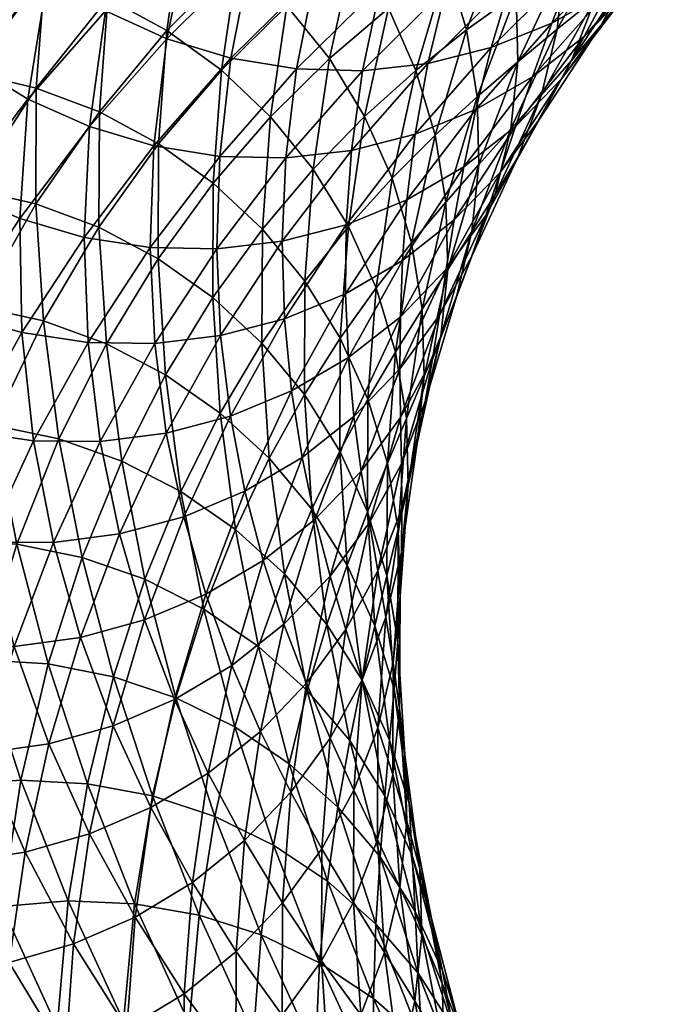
# Model space of a CAD drawing. Header units: centimetres. Extents: x -1886 to 2760, y -2774 to 68.
# Tile 62 of 77: x -0.285 to -0.074, y 66.787 to 67.108. Entities that reach past the tile are written whole.
import ezdxf

# ---------------------------------------------------------------- set-up
doc = ezdxf.new("R2010")
doc.units = ezdxf.units.CM
doc.layers.get('0').update_dxf_attribs({"true_color": 0x086e87})

msp = doc.modelspace()

# ---------------------------------------------------------------- meshes
at = {"color": 9, "true_color": 0xc1c1c1}
mesh = msp.add_polyface(dxfattribs=at)
corners = [(-0.33651, 67.16712, -1134.65332), (-0.3419, 67.13002, -1134.72485), (-0.36353, 67.12671, -1134.72302), (-0.35811, 67.16395, -1134.65125), (-0.38451, 67.12063, -1134.72009), (-0.37908, 67.15799, -1134.64807), (-0.36646, 67.05054, -1134.86316), (-0.36631, 67.08888, -1134.7937), (-0.34468, 67.09233, -1134.79529), (-0.38731, 67.08266, -1134.79102), (-0.34483, 67.05414, -1134.86438), (-0.32277, 67.09288, -1134.79565), (-0.32001, 67.13042, -1134.72546), (-0.32292, 67.05485, -1134.8645), (-0.30096, 67.0906, -1134.7948), (-0.2982, 67.12798, -1134.72498), (-0.31463, 67.16738, -1134.65417), (-0.29285, 67.16479, -1134.65405), (-0.25106, 67.15136, -1134.65039), (-0.25638, 67.11485, -1134.7207), (-0.27687, 67.12277, -1134.72339), (-0.27153, 67.15943, -1134.65271), (-0.25911, 67.07779, -1134.78992), (-0.27961, 67.08555, -1134.79297), (-0.2371, 67.10429, -1134.71692), (-0.23983, 67.0674, -1134.78589), (-0.22395, 67.17636, -1134.57556), (-0.23181, 67.14065, -1134.64685), (-0.22956, 67.138, -1133.84851), (-0.25712, 67.11066, -1133.92761), (-0.23713, 67.10162, -1133.92749), (-0.28233, 67.08195, -1134.00574), (-0.26226, 67.07301, -1134.00537), (-0.24134, 67.06677, -1134.00598), (-0.3241, 67.06344, -1134.08472), (-0.30118, 67.09354, -1134.0072), (-0.31852, 67.10751, -1134.00964), (-0.34152, 67.0773, -1134.0874), (-0.24823, 67.14979, -1133.84949), (-0.27588, 67.12236, -1133.92871), (-0.26538, 67.16395, -1133.85132), (-0.29313, 67.13642, -1133.93091), (-0.32197, 67.17064, -1133.93799), (-0.34753, 67.14154, -1134.01733), (-0.33406, 67.1236, -1134.01294), (-0.30859, 67.1526, -1133.93396), (-0.28075, 67.18022, -1133.85413), (-0.37779, 67.06174, -1134.16821), (-0.35715, 67.09328, -1134.09106), (-0.37069, 67.11112, -1134.0957), (-0.35864, 67.16108, -1134.02246), (-0.38188, 67.13057, -1134.10107), (-0.36726, 67.18184, -1134.02832), (-0.333, 67.19026, -1133.94287)]
mesh.append_faces([[corners[k] for k in face] for face in [(0, 1, 2), (2, 3, 0), (3, 2, 4), (4, 5, 3), (6, 7, 8), (1, 8, 7), (7, 2, 1), (2, 7, 9), (10, 8, 11), (8, 1, 12), (12, 11, 8), (13, 11, 14), (11, 12, 15), (15, 14, 11), (1, 0, 16), (16, 12, 1), (12, 16, 17), (17, 15, 12), (18, 19, 20), (20, 21, 18), (21, 20, 15), (15, 17, 21), (19, 22, 23), (23, 20, 19), (20, 23, 14), (14, 15, 20), (22, 19, 24), (24, 25, 22), (26, 27, 18), (19, 18, 27), (27, 24, 19), (28, 29, 30), (29, 31, 32), (32, 30, 29), (30, 32, 33), (34, 35, 36), (36, 37, 34), (29, 28, 38), (38, 39, 29), (39, 38, 40), (40, 41, 39), (31, 29, 39), (39, 35, 31), (35, 39, 41), (41, 36, 35), (42, 43, 44), (44, 45, 42), (46, 45, 41), (41, 40, 46), (45, 44, 36), (36, 41, 45), (47, 48, 49), (43, 49, 48), (48, 44, 43), (44, 48, 37), (37, 36, 44), (49, 43, 50), (50, 51, 49), (51, 50, 52), (53, 50, 43)]], dxfattribs={"vtx2": -1, "color": 9})
mesh = msp.add_polyface(dxfattribs=at)
corners = [(-0.1922, 67.02275, -1134.76794), (-0.18951, 67.05922, -1134.69995), (-0.17802, 67.04053, -1134.69275), (-0.18427, 67.09515, -1134.63074), (-0.17651, 67.13045, -1134.56042), (-0.16507, 67.11153, -1134.55371), (-0.17281, 67.07634, -1134.62378), (-0.15614, 67.09132, -1134.54639), (-0.16386, 67.05624, -1134.61621), (-0.16906, 67.02054, -1134.68494), (-0.15756, 67.03519, -1134.60815), (-0.14986, 67.07018, -1134.53845), (-0.14636, 67.04847, -1134.53027), (-0.23998, 67.03003, -1134.85352), (-0.23983, 67.0674, -1134.78589), (-0.22205, 67.0546, -1134.78076), (-0.2371, 67.10429, -1134.71692), (-0.21934, 67.09134, -1134.71216), (-0.23181, 67.14065, -1134.64685), (-0.21407, 67.12755, -1134.64233), (-0.19813, 67.1123, -1134.63696), (-0.20338, 67.07623, -1134.70642), (-0.22221, 67.01739, -1134.84814), (-0.20608, 67.03963, -1134.77478), (-0.14591, 67.12569, -1134.47534), (-0.13965, 67.10447, -1134.46765), (-0.14055, 67.05988, -1134.10547), (-0.16052, 67.02941, -1134.18005), (-0.14366, 67.04266, -1134.18652), (-0.15904, 67.04918, -1134.09949), (-0.13665, 67.07855, -1134.0238), (-0.1564, 67.07053, -1134.01843), (-0.17883, 67.04108, -1134.09436), (-0.14627, 67.11813, -1133.8551), (-0.17349, 67.09114, -1133.93311), (-0.15226, 67.0935, -1133.93701), (-0.19839, 67.06281, -1134.01038), (-0.1771, 67.06523, -1134.01392), (-0.13162, 67.09872, -1133.94165), (-0.22093, 67.0332, -1134.08655), (-0.19958, 67.03572, -1134.08997), (-0.21992, 67.06334, -1134.00769), (-0.24253, 67.03365, -1134.08411), (-0.24134, 67.06677, -1134.00598), (-0.16766, 67.11884, -1133.85205), (-0.19496, 67.09177, -1133.9303), (-0.18892, 67.12244, -1133.84985), (-0.21629, 67.09528, -1133.92834), (-0.23713, 67.10162, -1133.92749), (-0.20967, 67.12886, -1133.84875), (-0.22956, 67.138, -1133.84851), (-0.13808, 67.14448, -1133.77283)]
mesh.append_faces([[corners[k] for k in face] for face in [(0, 1, 2), (3, 4, 5), (5, 6, 3), (6, 5, 7), (7, 8, 6), (1, 3, 6), (6, 2, 1), (2, 6, 8), (8, 9, 2), (10, 11, 12), (11, 10, 8), (8, 7, 11), (9, 8, 10), (13, 14, 15), (14, 16, 17), (17, 15, 14), (16, 18, 19), (19, 17, 16), (4, 3, 20), (3, 1, 21), (21, 20, 3), (20, 21, 17), (17, 19, 20), (22, 15, 23), (1, 0, 23), (23, 21, 1), (21, 23, 15), (15, 17, 21), (24, 7, 5), (25, 11, 7), (7, 24, 25), (26, 27, 28), (27, 26, 29), (29, 30, 31), (31, 32, 29), (33, 34, 35), (34, 36, 37), (37, 35, 34), (35, 37, 31), (31, 38, 35), (36, 39, 40), (40, 37, 36), (37, 40, 32), (32, 31, 37), (39, 36, 41), (41, 42, 39), (42, 41, 43), (34, 33, 44), (44, 45, 34), (45, 44, 46), (46, 47, 45), (36, 34, 45), (45, 41, 36), (41, 45, 47), (47, 43, 41), (48, 49, 50), (49, 48, 47), (47, 46, 49), (43, 47, 48), (51, 44, 33)]], dxfattribs={"vtx2": -1, "color": 9})
mesh = msp.add_polyface(dxfattribs=at)
corners = [(-0.13618, 67.08269, -1134.45972), (-0.14636, 67.04847, -1134.53027), (-0.14986, 67.07018, -1134.53845), (-0.13965, 67.10447, -1134.46765), (-0.1235, 67.1161, -1134.38794), (-0.12695, 67.13796, -1134.39575), (-0.14591, 67.12569, -1134.47534), (-0.1356, 67.06071, -1134.45142), (-0.14577, 67.02655, -1134.52185), (-0.12296, 67.09407, -1134.37976), (-0.13787, 67.03891, -1134.44299), (-0.12524, 67.07224, -1134.37146), (-0.09261, 67.13616, -1134.22522), (-0.11015, 67.10468, -1134.29883), (-0.10784, 67.12656, -1134.30701), (-0.10549, 67.09449, -1134.20911), (-0.123, 67.06304, -1134.28259), (-0.11523, 67.08338, -1134.29065), (-0.09771, 67.11484, -1134.21716), (-0.13807, 67.03063, -1134.35498), (-0.1303, 67.05096, -1134.36316), (-0.11591, 67.07549, -1134.20117), (-0.13341, 67.04404, -1134.27466), (-0.12871, 67.05811, -1134.1936), (-0.14622, 67.02665, -1134.26721), (-0.14366, 67.04266, -1134.18652), (-0.08557, 67.12487, -1134.13452), (-0.09599, 67.10587, -1134.12671), (-0.07368, 67.13512, -1134.05127), (-0.10878, 67.08852, -1134.11914), (-0.08647, 67.11777, -1134.0437), (-0.0935, 67.11729, -1133.95325), (-0.1182, 67.08921, -1134.02979), (-0.10139, 67.10238, -1134.0365), (-0.07671, 67.13043, -1133.95996), (-0.12372, 67.0731, -1134.11206), (-0.14055, 67.05988, -1134.10547), (-0.13665, 67.07855, -1134.0238), (-0.15904, 67.04918, -1134.09949), (-0.08487, 67.13349, -1133.86951), (-0.11192, 67.10669, -1133.94714), (-0.10453, 67.12557, -1133.86401), (-0.13162, 67.09872, -1133.94165), (-0.1564, 67.07053, -1134.01843), (-0.15226, 67.0935, -1133.93701), (-0.12511, 67.12041, -1133.85913), (-0.14627, 67.11813, -1133.8551)]
mesh.append_faces([[corners[k] for k in face] for face in [(0, 1, 2), (2, 3, 0), (4, 0, 3), (3, 5, 4), (5, 3, 6), (1, 0, 7), (7, 8, 1), (0, 4, 9), (9, 7, 0), (8, 7, 10), (7, 9, 11), (11, 10, 7), (12, 13, 14), (14, 9, 4), (9, 14, 13), (13, 11, 9), (15, 16, 17), (17, 18, 15), (16, 19, 20), (20, 17, 16), (18, 17, 13), (13, 12, 18), (17, 20, 11), (11, 13, 17), (10, 11, 20), (16, 15, 21), (21, 22, 16), (22, 21, 23), (23, 24, 22), (19, 16, 22), (24, 23, 25), (26, 15, 18), (15, 26, 27), (27, 21, 15), (28, 27, 26), (21, 27, 29), (29, 23, 21), (27, 28, 30), (30, 29, 27), (31, 32, 33), (33, 34, 31), (34, 33, 30), (25, 35, 36), (35, 25, 23), (23, 29, 35), (32, 36, 35), (35, 33, 32), (33, 35, 29), (29, 30, 33), (36, 32, 37), (37, 38, 36), (39, 40, 31), (40, 39, 41), (41, 42, 40), (32, 31, 40), (40, 37, 32), (37, 40, 42), (42, 43, 37), (44, 45, 46), (45, 44, 42), (42, 41, 45)]], dxfattribs={"vtx2": -1, "color": 9})
mesh = msp.add_polyface(dxfattribs=at)
corners = [(-0.29744, 66.89954, -1135.12732), (-0.3077, 66.93867, -1135.0636), (-0.28596, 66.9371, -1135.06165), (-0.31537, 66.97766, -1134.99854), (-0.2936, 66.9759, -1134.99683), (-0.30111, 67.05273, -1134.8634), (-0.29865, 67.01447, -1134.93079), (-0.32045, 67.01642, -1134.93213), (-0.25926, 67.04026, -1134.85791), (-0.25683, 67.00235, -1134.92456), (-0.27732, 67.00977, -1134.92822), (-0.27976, 67.04785, -1134.86121), (-0.25183, 66.96414, -1134.98999), (-0.27229, 66.97137, -1134.99402), (-0.24428, 66.92572, -1135.0542), (-0.2647, 66.93276, -1135.05847), (-0.23259, 66.95426, -1134.98499), (-0.23998, 67.03003, -1134.85352), (-0.23756, 66.99229, -1134.91992), (-0.30096, 67.0906, -1134.7948), (-0.32292, 67.05485, -1134.8645), (-0.25911, 67.07779, -1134.78992), (-0.27961, 67.08555, -1134.79297), (-0.23983, 67.0674, -1134.78589), (-0.24107, 67.00242, -1134.16187), (-0.25879, 66.97054, -1134.23621), (-0.23733, 66.97324, -1134.23914), (-0.27405, 66.93765, -1134.30957), (-0.25254, 66.94046, -1134.31238), (-0.23166, 66.94609, -1134.31604), (-0.26529, 66.90676, -1134.3844), (-0.24437, 66.91249, -1134.38806), (-0.28683, 66.90384, -1134.38184), (-0.29582, 66.93778, -1134.30786), (-0.30865, 66.90385, -1134.38049), (-0.31749, 66.94077, -1134.30725), (-0.26274, 67.00277, -1134.15967), (-0.28051, 66.97079, -1134.23425), (-0.28429, 67.006, -1134.15845), (-0.30212, 66.97389, -1134.23328), (-0.30536, 67.01202, -1134.15833), (-0.32326, 66.9798, -1134.23352), (-0.22093, 67.0332, -1134.08655), (-0.24253, 67.03365, -1134.08411), (-0.26402, 67.03698, -1134.08276), (-0.24134, 67.06677, -1134.00598), (-0.28502, 67.04311, -1134.08228), (-0.30517, 67.05196, -1134.08301), (-0.28233, 67.08195, -1134.00574), (-0.26226, 67.07301, -1134.00537), (-0.30118, 67.09354, -1134.0072), (-0.3241, 67.06344, -1134.08472)]
mesh.append_faces([[corners[k] for k in face] for face in [(0, 1, 2), (1, 3, 4), (4, 2, 1), (5, 6, 7), (6, 4, 3), (8, 9, 10), (10, 11, 8), (9, 12, 13), (13, 10, 9), (11, 10, 6), (6, 5, 11), (10, 13, 4), (4, 6, 10), (12, 14, 15), (15, 13, 12), (13, 15, 2), (2, 4, 13), (14, 12, 16), (9, 8, 17), (17, 18, 9), (12, 9, 18), (18, 16, 12), (19, 5, 20), (21, 8, 11), (11, 22, 21), (22, 11, 5), (5, 19, 22), (8, 21, 23), (23, 17, 8), (24, 25, 26), (25, 27, 28), (28, 26, 25), (26, 28, 29), (30, 28, 27), (31, 29, 28), (32, 27, 33), (34, 33, 35), (25, 24, 36), (36, 37, 25), (37, 36, 38), (38, 39, 37), (27, 25, 37), (37, 33, 27), (33, 37, 39), (39, 35, 33), (40, 41, 39), (39, 38, 40), (24, 42, 43), (43, 36, 24), (36, 43, 44), (44, 38, 36), (45, 44, 43), (40, 46, 47), (46, 40, 38), (38, 44, 46), (48, 47, 46), (46, 49, 48), (49, 46, 44), (44, 45, 49), (47, 48, 50), (50, 51, 47)]], dxfattribs={"vtx2": -1, "color": 9})
mesh = msp.add_polyface(dxfattribs=at)
corners = [(-0.23756, 66.99229, -1134.91992), (-0.23998, 67.03003, -1134.85352), (-0.22221, 67.01739, -1134.84814), (-0.2198, 66.97981, -1134.91418), (-0.20384, 66.96516, -1134.90759), (-0.20623, 67.00259, -1134.8418), (-0.19236, 66.98584, -1134.83484), (-0.1922, 67.02275, -1134.76794), (-0.18071, 67.0042, -1134.7605), (-0.18086, 66.96741, -1134.82703), (-0.17802, 67.04053, -1134.69275), (-0.17173, 66.98431, -1134.75256), (-0.16906, 67.02054, -1134.68494), (-0.14636, 67.04847, -1134.53027), (-0.15404, 67.01356, -1134.59985), (-0.15756, 67.03519, -1134.60815), (-0.15921, 66.97803, -1134.66821), (-0.16274, 66.99958, -1134.67676), (-0.16541, 66.96345, -1134.74402), (-0.14577, 67.02655, -1134.52185), (-0.15343, 66.99169, -1134.59131), (-0.14802, 67.00479, -1134.51343), (-0.15567, 66.96998, -1134.58264), (-0.15306, 66.98357, -1134.50488), (-0.22205, 67.0546, -1134.78076), (-0.20608, 67.03963, -1134.77478), (-0.13787, 67.03891, -1134.44299), (-0.14292, 67.01766, -1134.43457), (-0.15068, 66.99734, -1134.42639), (-0.13807, 67.03063, -1134.35498), (-0.1303, 67.05096, -1134.36316), (-0.14848, 67.01162, -1134.34717), (-0.16109, 66.97832, -1134.41846), (-0.1613, 66.9942, -1134.3396), (-0.13341, 67.04404, -1134.27466), (-0.14622, 67.02665, -1134.26721), (-0.16052, 67.02941, -1134.18005), (-0.17806, 66.99786, -1134.25366), (-0.16118, 67.01116, -1134.26013), (-0.14366, 67.04266, -1134.18652), (-0.17627, 66.97868, -1134.33264), (-0.17904, 67.01864, -1134.17432), (-0.19662, 66.98702, -1134.24805), (-0.19887, 67.01048, -1134.16919), (-0.21649, 66.97878, -1134.24316), (-0.19317, 66.96532, -1134.32629), (-0.23733, 66.97324, -1134.23914), (-0.21967, 67.00503, -1134.16504), (-0.24107, 67.00242, -1134.16187), (-0.15904, 67.04918, -1134.09949), (-0.17883, 67.04108, -1134.09436), (-0.22093, 67.0332, -1134.08655), (-0.19958, 67.03572, -1134.08997)]
mesh.append_faces([[corners[k] for k in face] for face in [(0, 1, 2), (2, 3, 0), (4, 5, 6), (5, 4, 3), (3, 2, 5), (6, 7, 8), (8, 9, 6), (10, 8, 7), (9, 8, 11), (8, 10, 12), (12, 11, 8), (13, 14, 15), (14, 16, 17), (17, 15, 14), (15, 17, 12), (17, 18, 11), (11, 12, 17), (14, 13, 19), (19, 20, 14), (20, 19, 21), (21, 22, 20), (16, 14, 20), (22, 21, 23), (24, 2, 1), (7, 6, 5), (5, 25, 7), (25, 5, 2), (26, 21, 19), (23, 27, 28), (27, 23, 21), (21, 26, 27), (29, 28, 27), (27, 30, 29), (30, 27, 26), (28, 29, 31), (31, 32, 28), (32, 31, 33), (34, 31, 29), (31, 34, 35), (35, 33, 31), (36, 37, 38), (38, 39, 36), (40, 38, 37), (39, 38, 35), (38, 40, 33), (33, 35, 38), (37, 36, 41), (41, 42, 37), (42, 41, 43), (43, 44, 42), (45, 37, 42), (46, 47, 48), (47, 46, 44), (44, 43, 47), (49, 41, 36), (41, 49, 50), (50, 43, 41), (51, 48, 47), (47, 52, 51), (52, 47, 43), (43, 50, 52)]], dxfattribs={"vtx2": -1, "color": 9})
mesh = msp.add_polyface(dxfattribs=at)
corners = [(-0.18997, 66.94857, -1134.90027), (-0.19236, 66.98584, -1134.83484), (-0.18086, 66.96741, -1134.82703), (-0.17849, 66.93027, -1134.89233), (-0.17189, 66.94764, -1134.81885), (-0.16953, 66.91062, -1134.88391), (-0.18507, 66.91103, -1134.96448), (-0.16557, 66.92688, -1134.81018), (-0.23259, 66.95426, -1134.98499), (-0.22507, 66.91602, -1135.04883), (-0.24428, 66.92572, -1135.0542), (-0.21485, 66.94196, -1134.979), (-0.23756, 66.99229, -1134.91992), (-0.2198, 66.97981, -1134.91418), (-0.20384, 66.96516, -1134.90759), (-0.19891, 66.92747, -1134.97217), (-0.20737, 66.9039, -1135.04248), (-0.17173, 66.98431, -1134.75256), (-0.16187, 66.94197, -1134.73535), (-0.16203, 66.90548, -1134.80127), (-0.16541, 66.96345, -1134.74402), (-0.15921, 66.97803, -1134.66821), (-0.16274, 66.99958, -1134.67676), (-0.15859, 66.95622, -1134.65955), (-0.16125, 66.92023, -1134.72656), (-0.16083, 66.93455, -1134.65076), (-0.15343, 66.99169, -1134.59131), (-0.15567, 66.96998, -1134.58264), (-0.16081, 66.96326, -1134.4967), (-0.16846, 66.92846, -1134.5658), (-0.1607, 66.94878, -1134.5741), (-0.15306, 66.98357, -1134.50488), (-0.16585, 66.91336, -1134.64221), (-0.17123, 66.94421, -1134.48877), (-0.17887, 66.9094, -1134.55798), (-0.18406, 66.92674, -1134.48132), (-0.15068, 66.99734, -1134.42639), (-0.16109, 66.97832, -1134.41846), (-0.17391, 66.96088, -1134.41101), (-0.1613, 66.9942, -1134.3396), (-0.17806, 66.99786, -1134.25366), (-0.19317, 66.96532, -1134.32629), (-0.17627, 66.97868, -1134.33264), (-0.19906, 66.91112, -1134.47449), (-0.1889, 66.9453, -1134.40417), (-0.20582, 66.93188, -1134.39795), (-0.21175, 66.95441, -1134.3208), (-0.22443, 66.92091, -1134.39258), (-0.23166, 66.94609, -1134.31604), (-0.24437, 66.91249, -1134.38806), (-0.19662, 66.98702, -1134.24805), (-0.21649, 66.97878, -1134.24316), (-0.23733, 66.97324, -1134.23914)]
mesh.append_faces([[corners[k] for k in face] for face in [(0, 1, 2), (2, 3, 0), (3, 2, 4), (4, 5, 3), (6, 0, 3), (5, 4, 7), (8, 9, 10), (9, 8, 11), (8, 12, 13), (13, 11, 8), (1, 0, 14), (0, 6, 15), (15, 14, 0), (14, 15, 11), (11, 13, 14), (16, 11, 15), (17, 4, 2), (18, 19, 7), (7, 20, 18), (20, 7, 4), (4, 17, 20), (21, 18, 20), (20, 22, 21), (18, 21, 23), (23, 24, 18), (24, 23, 25), (26, 23, 21), (23, 26, 27), (27, 25, 23), (28, 29, 30), (30, 31, 28), (32, 30, 29), (31, 30, 27), (30, 32, 25), (25, 27, 30), (29, 28, 33), (33, 34, 29), (34, 33, 35), (36, 28, 31), (28, 36, 37), (37, 33, 28), (33, 37, 38), (38, 35, 33), (39, 38, 37), (40, 41, 42), (43, 44, 45), (44, 43, 35), (35, 38, 44), (41, 45, 44), (44, 42, 41), (42, 44, 38), (38, 39, 42), (45, 41, 46), (46, 47, 45), (47, 46, 48), (48, 49, 47), (50, 46, 41), (46, 50, 51), (51, 48, 46), (48, 51, 52)]], dxfattribs={"vtx2": -1, "color": 9})
mesh = msp.add_polyface(dxfattribs=at)
corners = [(-0.40381, 66.8109, -1135.17957), (-0.41698, 66.8511, -1135.1156), (-0.40009, 66.86535, -1135.12048), (-0.38696, 66.82526, -1135.1842), (-0.38152, 66.87731, -1135.12427), (-0.36843, 66.83738, -1135.18774), (-0.36161, 66.88686, -1135.12683), (-0.34858, 66.84708, -1135.19006), (-0.31922, 66.89812, -1135.12842), (-0.30631, 66.8587, -1135.19116), (-0.32776, 66.85424, -1135.19128), (-0.34073, 66.89384, -1135.1283), (-0.31221, 66.81463, -1135.25281), (-0.29744, 66.89954, -1135.12732), (-0.2846, 66.86032, -1135.1897), (-0.27575, 66.89816, -1135.125), (-0.26299, 66.85915, -1135.18701), (-0.29084, 66.81929, -1135.25232), (-0.26921, 66.82111, -1135.25061), (-0.41058, 66.90532, -1135.05542), (-0.39197, 66.91715, -1135.05945), (-0.37202, 66.92654, -1135.06226), (-0.32953, 66.93745, -1135.06445), (-0.35109, 66.93335, -1135.06396), (-0.3077, 66.93867, -1135.0636), (-0.28596, 66.9371, -1135.06165), (-0.2647, 66.93276, -1135.05847), (-0.29711, 66.86918, -1134.45325), (-0.30487, 66.83377, -1134.52344), (-0.28327, 66.83694, -1134.52551), (-0.27554, 66.87222, -1134.45557), (-0.2623, 66.8429, -1134.52869), (-0.31896, 66.86906, -1134.45203), (-0.32675, 66.83351, -1134.52258), (-0.34072, 66.87179, -1134.4519), (-0.34854, 66.8361, -1134.52271), (-0.38244, 66.88551, -1134.45496), (-0.39032, 66.84953, -1134.52637), (-0.36985, 66.84146, -1134.52405), (-0.362, 66.8773, -1134.45288), (-0.40166, 66.89636, -1134.45813), (-0.40957, 66.86023, -1134.52991), (-0.41937, 66.9096, -1134.4624), (-0.39563, 66.81285, -1134.5968), (-0.28683, 66.90384, -1134.38184), (-0.26529, 66.90676, -1134.3844), (-0.27405, 66.93765, -1134.30957), (-0.30865, 66.90385, -1134.38049), (-0.29582, 66.93778, -1134.30786), (-0.33036, 66.90671, -1134.38013), (-0.31749, 66.94077, -1134.30725), (-0.372, 66.92071, -1134.38257), (-0.3516, 66.91235, -1134.38074), (-0.33868, 66.94655, -1134.30762), (-0.39118, 66.9317, -1134.3855), (-0.40885, 66.94508, -1134.38928)]
mesh.append_faces([[corners[k] for k in face] for face in [(0, 1, 2), (3, 2, 4), (4, 5, 3), (5, 4, 6), (6, 7, 5), (8, 9, 10), (10, 11, 8), (12, 10, 9), (11, 10, 7), (7, 6, 11), (9, 8, 13), (13, 14, 9), (14, 13, 15), (15, 16, 14), (17, 9, 14), (18, 14, 16), (19, 2, 1), (2, 19, 20), (20, 4, 2), (4, 20, 21), (21, 6, 4), (22, 8, 11), (11, 23, 22), (23, 11, 6), (6, 21, 23), (24, 13, 8), (25, 15, 13), (15, 25, 26), (27, 28, 29), (29, 30, 27), (30, 29, 31), (28, 27, 32), (32, 33, 28), (33, 32, 34), (34, 35, 33), (36, 37, 38), (38, 39, 36), (39, 38, 35), (35, 34, 39), (37, 36, 40), (40, 41, 37), (41, 40, 42), (43, 37, 41), (44, 27, 30), (30, 45, 44), (46, 44, 45), (27, 44, 47), (47, 32, 27), (48, 47, 44), (32, 47, 49), (49, 34, 32), (50, 49, 47), (51, 36, 39), (39, 52, 51), (52, 39, 34), (34, 49, 52), (53, 52, 49), (36, 51, 54), (54, 40, 36), (40, 54, 55), (55, 42, 40)]], dxfattribs={"vtx2": -1, "color": 9})
mesh = msp.add_polyface(dxfattribs=at)
corners = [(-0.26299, 66.85915, -1135.18701), (-0.24768, 66.82015, -1135.24756), (-0.26921, 66.82111, -1135.25061), (-0.23418, 66.88717, -1135.11682), (-0.22155, 66.84857, -1135.17822), (-0.24185, 66.85522, -1135.18323), (-0.25454, 66.89401, -1135.12146), (-0.20642, 66.81, -1135.23816), (-0.22663, 66.81643, -1135.24341), (-0.27575, 66.89816, -1135.125), (-0.21503, 66.87766, -1135.11121), (-0.20247, 66.83926, -1135.17224), (-0.19738, 66.86572, -1135.10461), (-0.18489, 66.82751, -1135.16528), (-0.18743, 66.8009, -1135.23181), (-0.24428, 66.92572, -1135.0542), (-0.2647, 66.93276, -1135.05847), (-0.22507, 66.91602, -1135.04883), (-0.20737, 66.9039, -1135.04248), (-0.21485, 66.94196, -1134.979), (-0.19147, 66.88958, -1135.03528), (-0.18153, 66.85158, -1135.09705), (-0.19891, 66.92747, -1134.97217), (-0.18507, 66.91103, -1134.96448), (-0.18683, 66.80157, -1134.75854), (-0.18667, 66.838, -1134.69287), (-0.19951, 66.8204, -1134.68567), (-0.18402, 66.87397, -1134.62598), (-0.19686, 66.85641, -1134.61865), (-0.1917, 66.89189, -1134.55066), (-0.21599, 66.89764, -1134.46851), (-0.22367, 66.86266, -1134.53784), (-0.20672, 66.87621, -1134.54382), (-0.19906, 66.91112, -1134.47449), (-0.22884, 66.82704, -1134.6062), (-0.21188, 66.84068, -1134.61206), (-0.18406, 66.92674, -1134.48132), (-0.21454, 66.8046, -1134.67908), (-0.23462, 66.88657, -1134.46326), (-0.24231, 66.85151, -1134.53284), (-0.25459, 66.87806, -1134.45886), (-0.2623, 66.8429, -1134.52869), (-0.24749, 66.8158, -1134.60132), (-0.26749, 66.80708, -1134.59741), (-0.27554, 66.87222, -1134.45557), (-0.20582, 66.93188, -1134.39795), (-0.22443, 66.92091, -1134.39258), (-0.24437, 66.91249, -1134.38806), (-0.26529, 66.90676, -1134.3844), (-0.25254, 66.94046, -1134.31238)]
mesh.append_faces([[corners[k] for k in face] for face in [(0, 1, 2), (3, 4, 5), (5, 6, 3), (4, 7, 8), (8, 5, 4), (6, 5, 0), (0, 9, 6), (5, 8, 1), (1, 0, 5), (4, 3, 10), (10, 11, 4), (11, 10, 12), (12, 13, 11), (7, 4, 11), (11, 14, 7), (14, 11, 13), (15, 3, 6), (6, 16, 15), (16, 6, 9), (3, 15, 17), (17, 10, 3), (10, 17, 18), (18, 12, 10), (19, 18, 17), (20, 21, 12), (12, 18, 20), (20, 22, 23), (22, 20, 18), (24, 25, 26), (25, 27, 28), (28, 26, 25), (29, 28, 27), (30, 31, 32), (32, 33, 30), (31, 34, 35), (35, 32, 31), (33, 32, 29), (29, 36, 33), (32, 35, 28), (28, 29, 32), (37, 35, 34), (35, 37, 26), (26, 28, 35), (31, 30, 38), (38, 39, 31), (39, 38, 40), (40, 41, 39), (34, 31, 39), (39, 42, 34), (42, 39, 41), (41, 43, 42), (41, 40, 44), (45, 30, 33), (30, 45, 46), (46, 38, 30), (38, 46, 47), (47, 40, 38), (48, 44, 40), (40, 47, 48), (49, 48, 47)]], dxfattribs={"vtx2": -1, "color": 9})
mesh = msp.add_polyface(dxfattribs=at)
corners = [(-0.15539, 66.79759, -1135.14905), (-0.16776, 66.83545, -1135.08899), (-0.15637, 66.81757, -1135.0802), (-0.1691, 66.81355, -1135.15747), (-0.18153, 66.85158, -1135.09705), (-0.18489, 66.82751, -1135.16528), (-0.19738, 66.86572, -1135.10461), (-0.17766, 66.87329, -1135.02747), (-0.16623, 66.85527, -1135.01892), (-0.18507, 66.91103, -1134.96448), (-0.17361, 66.89287, -1134.9563), (-0.15731, 66.83585, -1135.01001), (-0.14749, 66.79828, -1135.07104), (-0.16466, 66.87333, -1134.94763), (-0.17849, 66.93027, -1134.89233), (-0.16953, 66.91062, -1134.88391), (-0.16203, 66.90548, -1134.80127), (-0.15968, 66.86863, -1134.86597), (-0.16321, 66.88995, -1134.875), (-0.16557, 66.92688, -1134.81018), (-0.15484, 66.83152, -1134.92932), (-0.15836, 66.85277, -1134.9386), (-0.15103, 66.81539, -1135.00073), (-0.16141, 66.88379, -1134.79236), (-0.15906, 66.847, -1134.85693), (-0.16364, 66.86218, -1134.78345), (-0.1613, 66.82543, -1134.8479), (-0.15423, 66.80994, -1134.92017), (-0.16632, 66.8043, -1134.83911), (-0.16866, 66.84103, -1134.77478), (-0.17641, 66.82071, -1134.76636), (-0.19147, 66.88958, -1135.03528), (-0.16187, 66.94197, -1134.73535), (-0.16125, 66.92023, -1134.72656), (-0.16348, 66.89858, -1134.71765), (-0.16083, 66.93455, -1134.65076), (-0.16846, 66.92846, -1134.5658), (-0.1736, 66.89304, -1134.63391), (-0.16585, 66.91336, -1134.64221), (-0.17626, 66.8571, -1134.70068), (-0.16851, 66.87742, -1134.70911), (-0.18667, 66.838, -1134.69287), (-0.18683, 66.80157, -1134.75854), (-0.18402, 66.87397, -1134.62598), (-0.18406, 66.92674, -1134.48132), (-0.1917, 66.89189, -1134.55066), (-0.17887, 66.9094, -1134.55798)]
mesh.append_faces([[corners[k] for k in face] for face in [(0, 1, 2), (3, 4, 1), (4, 3, 5), (5, 6, 4), (1, 7, 8), (8, 2, 1), (7, 9, 10), (10, 8, 7), (2, 8, 11), (11, 12, 2), (8, 10, 13), (13, 11, 8), (14, 10, 9), (10, 14, 15), (15, 13, 10), (16, 17, 18), (18, 19, 16), (17, 20, 21), (21, 18, 17), (19, 18, 15), (18, 21, 13), (13, 15, 18), (12, 11, 22), (22, 21, 20), (21, 22, 11), (11, 13, 21), (17, 16, 23), (23, 24, 17), (24, 23, 25), (25, 26, 24), (20, 17, 24), (24, 27, 20), (27, 24, 26), (28, 29, 30), (29, 28, 26), (26, 25, 29), (7, 1, 4), (4, 31, 7), (9, 7, 31), (16, 32, 33), (33, 23, 16), (23, 33, 34), (34, 25, 23), (35, 34, 33), (36, 37, 38), (39, 30, 29), (29, 40, 39), (40, 29, 25), (25, 34, 40), (37, 39, 40), (40, 38, 37), (38, 40, 34), (34, 35, 38), (30, 39, 41), (41, 42, 30), (39, 37, 43), (43, 41, 39), (44, 45, 46), (37, 36, 46), (46, 43, 37), (43, 46, 45)]], dxfattribs={"vtx2": -1, "color": 9})
mesh = msp.add_polyface(dxfattribs=at)
corners = [(-0.41874, 66.79457, -1135.17371), (-0.40289, 66.75421, -1135.23645), (-0.41564, 66.73614, -1135.22974), (-0.40009, 66.86535, -1135.12048), (-0.38696, 66.82526, -1135.1842), (-0.40381, 66.8109, -1135.17957), (-0.37121, 66.78515, -1135.24658), (-0.38801, 66.77065, -1135.24207), (-0.35285, 66.74506, -1135.30737), (-0.36958, 66.73042, -1135.3031), (-0.35274, 66.79741, -1135.24988), (-0.33445, 66.75748, -1135.31055), (-0.33296, 66.80729, -1135.25195), (-0.31475, 66.76754, -1135.31238), (-0.36843, 66.83738, -1135.18774), (-0.34858, 66.84708, -1135.19006), (-0.30631, 66.8587, -1135.19116), (-0.29084, 66.81929, -1135.25232), (-0.31221, 66.81463, -1135.25281), (-0.32776, 66.85424, -1135.19128), (-0.27344, 66.73565, -1135.37146), (-0.29409, 66.77508, -1135.31287), (-0.27282, 66.77995, -1135.31213), (-0.29399, 66.72791, -1135.37122), (-0.26921, 66.82111, -1135.25061), (-0.2846, 66.86032, -1135.1897), (-0.30487, 66.83377, -1134.52344), (-0.3101, 66.79769, -1134.59265), (-0.28848, 66.80099, -1134.59448), (-0.28327, 66.83694, -1134.52551), (-0.26749, 66.80708, -1134.59741), (-0.2623, 66.8429, -1134.52869), (-0.29132, 66.72747, -1134.72888), (-0.29116, 66.76448, -1134.66223), (-0.3128, 66.76103, -1134.66077), (-0.27032, 66.73382, -1134.73132), (-0.27017, 66.77069, -1134.66492), (-0.332, 66.79729, -1134.59204), (-0.3347, 66.76048, -1134.66028), (-0.3538, 66.79973, -1134.59241), (-0.35652, 66.76276, -1134.66113), (-0.32675, 66.83351, -1134.52258), (-0.34854, 66.8361, -1134.52271), (-0.39032, 66.84953, -1134.52637), (-0.39563, 66.81285, -1134.5968), (-0.37514, 66.80494, -1134.59412), (-0.36985, 66.84146, -1134.52405), (-0.37801, 66.73016, -1134.73083), (-0.37786, 66.76781, -1134.66296), (-0.39836, 66.77556, -1134.66602), (-0.35667, 66.72528, -1134.72864), (-0.39851, 66.73774, -1134.73413), (-0.41765, 66.78595, -1134.67004), (-0.41779, 66.74797, -1134.73853), (-0.4149, 66.8234, -1134.60059), (-0.40957, 66.86023, -1134.52991)]
mesh.append_faces([[corners[k] for k in face] for face in [(0, 1, 2), (3, 4, 5), (4, 6, 7), (7, 5, 4), (5, 7, 1), (1, 0, 5), (6, 8, 9), (9, 7, 6), (8, 6, 10), (10, 11, 8), (11, 10, 12), (12, 13, 11), (6, 4, 14), (14, 10, 6), (10, 14, 15), (15, 12, 10), (16, 17, 18), (19, 18, 12), (12, 15, 19), (20, 21, 22), (23, 13, 21), (17, 22, 21), (21, 18, 17), (18, 21, 13), (13, 12, 18), (22, 17, 24), (25, 24, 17), (26, 27, 28), (28, 29, 26), (29, 28, 30), (30, 31, 29), (32, 33, 34), (35, 36, 33), (27, 34, 33), (33, 28, 27), (28, 33, 36), (36, 30, 28), (34, 27, 37), (37, 38, 34), (38, 37, 39), (39, 40, 38), (27, 26, 41), (41, 37, 27), (37, 41, 42), (42, 39, 37), (43, 44, 45), (45, 46, 43), (46, 45, 39), (39, 42, 46), (47, 48, 49), (50, 40, 48), (44, 49, 48), (48, 45, 44), (45, 48, 40), (40, 39, 45), (51, 49, 52), (52, 53, 51), (49, 44, 54), (54, 52, 49), (55, 54, 44)]], dxfattribs={"vtx2": -1, "color": 9})
mesh = msp.add_polyface(dxfattribs=at)
corners = [(-0.16617, 66.70094, -1135.41504), (-0.18877, 66.73922, -1135.35938), (-0.16879, 66.73324, -1135.35339), (-0.14634, 66.69519, -1135.40869), (-0.15002, 66.72458, -1135.34631), (-0.12337, 66.7221, -1135.26489), (-0.14058, 66.75978, -1135.20776), (-0.12931, 66.7422, -1135.19849), (-0.11217, 66.70467, -1135.25537), (-0.12052, 66.72316, -1135.18884), (-0.15637, 66.81757, -1135.0802), (-0.14405, 66.77985, -1135.14001), (-0.15539, 66.79759, -1135.14905), (-0.14749, 66.79828, -1135.07104), (-0.13521, 66.76069, -1135.13074), (-0.13776, 66.75684, -1135.05212), (-0.12556, 66.71944, -1135.11145), (-0.129, 66.74044, -1135.12109), (-0.14124, 66.77792, -1135.06165), (-0.11436, 66.70302, -1135.17908), (-0.13718, 66.73537, -1135.04272), (-0.125, 66.69803, -1135.10181), (-0.13944, 66.71391, -1135.03345), (-0.16993, 66.76265, -1135.28979), (-0.15254, 66.7513, -1135.28223), (-0.13274, 66.71345, -1135.33838), (-0.16993, 66.78935, -1135.22449), (-0.16776, 66.83545, -1135.08899), (-0.1691, 66.81355, -1135.15747), (-0.15422, 66.77557, -1135.21643), (-0.11723, 66.70006, -1135.32971), (-0.13692, 66.73772, -1135.2738), (-0.14753, 66.79423, -1134.99146), (-0.15103, 66.81539, -1135.00073), (-0.15484, 66.83152, -1134.92932), (-0.14693, 66.77271, -1134.98206), (-0.15423, 66.80994, -1134.92017), (-0.14918, 66.75121, -1134.9729), (-0.15647, 66.78841, -1134.91113), (-0.1613, 66.82543, -1134.8479), (-0.17641, 66.82071, -1134.76636), (-0.17407, 66.78396, -1134.83081), (-0.16632, 66.8043, -1134.83911), (-0.16925, 66.74693, -1134.89392), (-0.1615, 66.76728, -1134.90234), (-0.15421, 66.73009, -1134.96411), (-0.16196, 66.70972, -1134.95581), (-0.17966, 66.72773, -1134.88623)]
mesh.append_faces([[corners[k] for k in face] for face in [(0, 1, 2), (3, 2, 4), (5, 6, 7), (7, 8, 5), (8, 7, 9), (10, 11, 12), (11, 10, 13), (13, 14, 11), (6, 12, 11), (11, 7, 6), (7, 11, 14), (14, 9, 7), (15, 16, 17), (17, 18, 15), (19, 17, 16), (18, 17, 14), (14, 13, 18), (17, 19, 9), (9, 14, 17), (16, 15, 20), (20, 21, 16), (21, 20, 22), (23, 4, 2), (4, 23, 24), (24, 25, 4), (26, 24, 23), (27, 12, 28), (12, 6, 29), (29, 28, 12), (28, 29, 26), (30, 31, 5), (31, 30, 25), (25, 24, 31), (6, 5, 31), (31, 29, 6), (29, 31, 24), (24, 26, 29), (32, 15, 18), (18, 33, 32), (33, 18, 13), (34, 32, 33), (15, 32, 35), (35, 20, 15), (32, 34, 36), (36, 35, 32), (20, 35, 37), (37, 22, 20), (35, 36, 38), (38, 37, 35), (39, 38, 36), (40, 41, 42), (41, 43, 44), (44, 42, 41), (42, 44, 38), (38, 39, 42), (22, 37, 45), (43, 46, 45), (45, 44, 43), (44, 45, 37), (37, 38, 44), (46, 43, 47)]], dxfattribs={"vtx2": -1, "color": 9})
mesh = msp.add_polyface(dxfattribs=at)
corners = [(-0.25027, 66.69643, -1135.42847), (-0.27344, 66.73565, -1135.37146), (-0.25229, 66.74073, -1135.37036), (-0.22925, 66.70173, -1135.42712), (-0.23088, 66.743, -1135.36792), (-0.20799, 66.70423, -1135.42432), (-0.20959, 66.74249, -1135.36426), (-0.18684, 66.70396, -1135.42029), (-0.18877, 66.73922, -1135.35938), (-0.16617, 66.70094, -1135.41504), (-0.27282, 66.77995, -1135.31213), (-0.2513, 66.78198, -1135.31006), (-0.26921, 66.82111, -1135.25061), (-0.22988, 66.78123, -1135.30664), (-0.24768, 66.82015, -1135.24756), (-0.18883, 66.77153, -1135.29651), (-0.16879, 66.73324, -1135.35339), (-0.20893, 66.77774, -1135.30212), (-0.20642, 66.81, -1135.23816), (-0.22663, 66.81643, -1135.24341), (-0.16993, 66.76265, -1135.28979), (-0.18743, 66.8009, -1135.23181), (-0.16993, 66.78935, -1135.22449), (-0.18489, 66.82751, -1135.16528), (-0.1691, 66.81355, -1135.15747), (-0.17407, 66.78396, -1134.83081), (-0.17641, 66.82071, -1134.76636), (-0.18683, 66.80157, -1134.75854), (-0.18449, 66.76479, -1134.823), (-0.19967, 66.78393, -1134.75146), (-0.19732, 66.74709, -1134.81592), (-0.16925, 66.74693, -1134.89392), (-0.17966, 66.72773, -1134.88623), (-0.19248, 66.70996, -1134.87927), (-0.23165, 66.75424, -1134.73938), (-0.22929, 66.71723, -1134.8042), (-0.21234, 66.73113, -1134.80969), (-0.21469, 66.76805, -1134.745), (-0.20749, 66.69393, -1134.87305), (-0.25031, 66.74279, -1134.73486), (-0.24795, 66.70566, -1134.79993), (-0.27032, 66.73382, -1134.73132), (-0.19951, 66.8204, -1134.68567), (-0.2315, 66.79088, -1134.67346), (-0.21454, 66.8046, -1134.67908), (-0.22884, 66.82704, -1134.6062), (-0.25016, 66.77953, -1134.6687), (-0.24749, 66.8158, -1134.60132), (-0.27017, 66.77069, -1134.66492), (-0.26749, 66.80708, -1134.59741)]
mesh.append_faces([[corners[k] for k in face] for face in [(0, 1, 2), (3, 2, 4), (4, 5, 3), (5, 4, 6), (6, 7, 5), (8, 9, 7), (7, 6, 8), (10, 2, 1), (2, 10, 11), (11, 4, 2), (12, 11, 10), (4, 11, 13), (13, 6, 4), (11, 12, 14), (14, 13, 11), (15, 16, 8), (8, 17, 15), (17, 8, 6), (6, 13, 17), (18, 15, 17), (17, 19, 18), (19, 17, 13), (13, 14, 19), (16, 15, 20), (15, 18, 21), (21, 20, 15), (20, 21, 22), (23, 22, 21), (22, 23, 24), (25, 26, 27), (27, 28, 25), (28, 27, 29), (29, 30, 28), (31, 25, 28), (28, 32, 31), (32, 28, 30), (30, 33, 32), (34, 35, 36), (36, 37, 34), (38, 36, 35), (37, 36, 30), (30, 29, 37), (33, 30, 36), (35, 34, 39), (39, 40, 35), (40, 39, 41), (42, 29, 27), (43, 34, 37), (37, 44, 43), (44, 37, 29), (29, 42, 44), (45, 43, 44), (34, 43, 46), (46, 39, 34), (43, 45, 47), (47, 46, 43), (39, 46, 48), (48, 41, 39), (46, 47, 49), (49, 48, 46)]], dxfattribs={"vtx2": -1, "color": 9})

doc.saveas('drawing.dxf')
